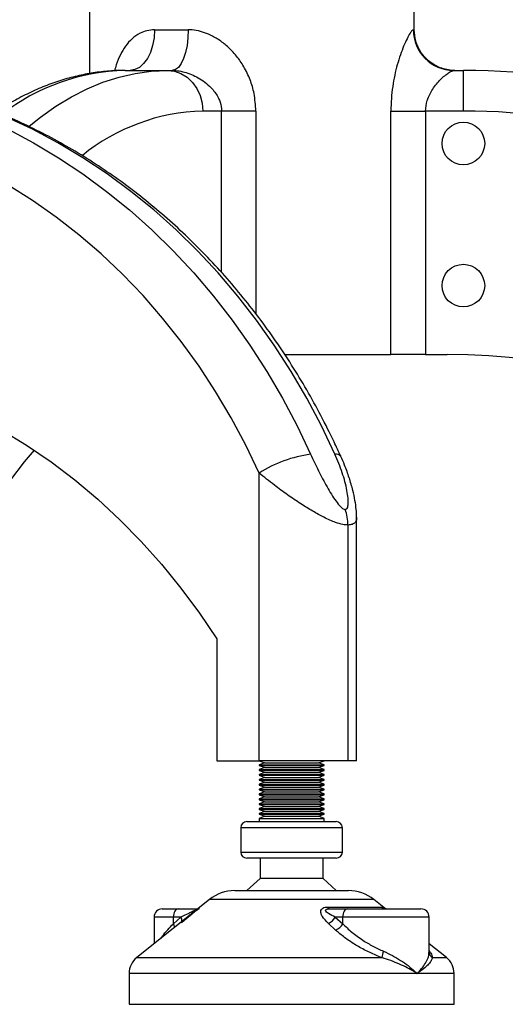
# Model space of a CAD drawing. Header units: millimetres. Extents: x 0 to 420, y 0 to 297.
# Tile 29 of 36: x 276.42 to 282.39, y 195.44 to 207.57. Entities that reach past the tile are written whole.
import ezdxf

# ---------------------------------------------------------------- set-up
doc = ezdxf.new("R2010")
doc.units = ezdxf.units.MM

msp = doc.modelspace()

# ---------------------------------------------------------------- linework, layer by layer
at = {"color": 7, "linetype": 'Continuous', "lineweight": 25}
for p, q in [((277.27843, 207.69479), (277.27843, 206.90513)), ((281.27452, 207.44479), (281.27452, 207.69479)), ((278.07781, 207.44479), (278.4935, 207.44479)), ((281.26398, 207.44479), (281.27452, 207.44479)), ((277.71862, 206.94479), (278.23824, 206.94479)), ((278.23824, 206.94479), (278.29727, 206.94479)), ((281.76036, 206.94479), (281.87843, 206.94479)), ((281.87843, 206.44479), (281.87843, 206.94479)), ((278.90354, 206.44479), (278.67125, 206.44479)), ((279.32493, 206.44479), (278.90354, 206.44479)), ((278.90354, 204.45717), (278.90354, 206.44479)), ((279.32493, 206.44479), (279.32493, 203.94787)), ((280.98676, 203.44479), (280.98676, 206.44479)), ((280.98676, 206.44479), (281.41384, 206.44479)), ((281.41384, 206.44479), (281.41384, 203.44479)), ((281.87843, 206.44479), (281.41384, 206.44479)), ((279.68449, 203.44479), (280.98676, 203.44479)), ((281.41384, 203.44479), (280.98676, 203.44479)), ((281.41384, 203.44479), (281.67843, 203.44479)), ((279.36501, 198.44479), (279.36501, 201.98721)), ((280.56501, 198.44479), (280.56501, 201.44249)), ((280.45783, 201.34625), (280.45783, 198.44479)), ((278.8454, 199.94479), (278.8454, 198.44479)), ((278.8454, 198.44479), (279.36501, 198.44479)), ((279.36501, 198.44479), (279.4337, 198.41979)), ((280.45783, 198.44479), (279.36501, 198.44479)), ((279.4337, 198.41979), (279.36501, 198.39479)), ((279.36501, 198.39479), (279.36501, 198.38479)), ((279.36501, 198.39479), (279.51068, 198.39479)), ((279.36501, 198.38479), (279.4337, 198.35979)), ((279.36501, 198.38479), (279.51068, 198.38479)), ((279.4337, 198.41979), (279.55436, 198.41979)), ((279.51068, 198.39479), (280.16501, 198.39479)), ((279.51068, 198.38479), (280.16501, 198.38479)), ((279.55436, 198.41979), (280.09632, 198.41979)), ((280.09632, 198.41979), (280.16501, 198.44479)), ((280.16501, 198.39479), (280.09632, 198.41979)), ((280.09632, 198.35979), (280.16501, 198.38479)), ((280.16501, 198.38479), (280.16501, 198.39479)), ((280.56501, 198.44479), (280.45783, 198.44479)), ((279.4337, 198.35979), (279.36501, 198.33479)), ((279.36501, 198.33479), (279.36501, 198.32479)), ((279.36501, 198.33479), (279.51068, 198.33479)), ((279.36501, 198.32479), (279.4337, 198.29979)), ((279.36501, 198.32479), (279.51068, 198.32479)), ((279.4337, 198.29979), (279.36501, 198.27479)), ((279.36501, 198.27479), (279.36501, 198.26479)), ((279.36501, 198.27479), (279.51068, 198.27479)), ((279.36501, 198.26479), (279.4337, 198.23979)), ((279.36501, 198.26479), (279.51068, 198.26479)), ((279.4337, 198.35979), (279.55436, 198.35979)), ((279.4337, 198.29979), (279.55436, 198.29979)), ((279.51068, 198.33479), (280.16501, 198.33479)), ((279.51068, 198.32479), (280.16501, 198.32479)), ((279.51068, 198.27479), (280.16501, 198.27479)), ((279.51068, 198.26479), (280.16501, 198.26479)), ((279.55436, 198.35979), (280.09632, 198.35979)), ((279.55436, 198.29979), (280.09632, 198.29979)), ((280.16501, 198.33479), (280.09632, 198.35979)), ((280.09632, 198.29979), (280.16501, 198.32479)), ((280.16501, 198.27479), (280.09632, 198.29979)), ((280.09632, 198.23979), (280.16501, 198.26479)), ((280.16501, 198.32479), (280.16501, 198.33479)), ((280.16501, 198.26479), (280.16501, 198.27479)), ((279.4337, 198.23979), (279.36501, 198.21479)), ((279.36501, 198.21479), (279.36501, 198.20479)), ((279.36501, 198.21479), (279.51068, 198.21479)), ((279.36501, 198.20479), (279.4337, 198.17979)), ((279.36501, 198.20479), (279.51068, 198.20479)), ((279.4337, 198.17979), (279.36501, 198.15479)), ((279.36501, 198.15479), (279.36501, 198.14479)), ((279.36501, 198.15479), (279.51068, 198.15479)), ((279.36501, 198.14479), (279.4337, 198.11979)), ((279.36501, 198.14479), (279.51068, 198.14479)), ((279.4337, 198.23979), (279.55436, 198.23979)), ((279.4337, 198.17979), (279.55436, 198.17979)), ((279.51068, 198.21479), (280.16501, 198.21479)), ((279.51068, 198.20479), (280.16501, 198.20479)), ((279.51068, 198.15479), (280.16501, 198.15479)), ((279.51068, 198.14479), (280.16501, 198.14479)), ((279.55436, 198.23979), (280.09632, 198.23979)), ((279.55436, 198.17979), (280.09632, 198.17979)), ((280.16501, 198.21479), (280.09632, 198.23979)), ((280.09632, 198.17979), (280.16501, 198.20479)), ((280.16501, 198.15479), (280.09632, 198.17979)), ((280.09632, 198.11979), (280.16501, 198.14479)), ((280.16501, 198.20479), (280.16501, 198.21479)), ((280.16501, 198.14479), (280.16501, 198.15479)), ((279.4337, 198.11979), (279.36501, 198.09479)), ((279.36501, 198.09479), (279.36501, 198.08479)), ((279.36501, 198.09479), (279.51068, 198.09479)), ((279.36501, 198.08479), (279.4337, 198.05979)), ((279.36501, 198.08479), (279.51068, 198.08479)), ((279.4337, 198.05979), (279.36501, 198.03479)), ((279.36501, 198.03479), (279.36501, 198.02479)), ((279.36501, 198.03479), (279.51068, 198.03479)), ((279.36501, 198.02479), (279.4337, 197.99979)), ((279.36501, 198.02479), (279.51068, 198.02479)), ((279.4337, 198.11979), (279.55436, 198.11979)), ((279.4337, 198.05979), (279.55436, 198.05979)), ((279.51068, 198.09479), (280.16501, 198.09479)), ((279.51068, 198.08479), (280.16501, 198.08479)), ((279.51068, 198.03479), (280.16501, 198.03479)), ((279.51068, 198.02479), (280.16501, 198.02479)), ((279.55436, 198.11979), (280.09632, 198.11979)), ((279.55436, 198.05979), (280.09632, 198.05979)), ((280.16501, 198.09479), (280.09632, 198.11979)), ((280.09632, 198.05979), (280.16501, 198.08479)), ((280.16501, 198.03479), (280.09632, 198.05979)), ((280.09632, 197.99979), (280.16501, 198.02479)), ((280.16501, 198.08479), (280.16501, 198.09479)), ((280.16501, 198.02479), (280.16501, 198.03479)), ((279.4337, 197.99979), (279.36501, 197.97479)), ((279.36501, 197.97479), (279.36501, 197.96479)), ((279.36501, 197.97479), (279.51068, 197.97479)), ((279.36501, 197.96479), (279.4337, 197.93979)), ((279.36501, 197.96479), (279.51068, 197.96479)), ((279.4337, 197.93979), (279.36501, 197.91479)), ((279.36501, 197.91479), (279.36501, 197.90479)), ((279.36501, 197.91479), (279.51068, 197.91479)), ((279.36501, 197.90479), (279.4337, 197.87979)), ((279.36501, 197.90479), (279.51068, 197.90479)), ((279.4337, 197.99979), (279.55436, 197.99979)), ((279.4337, 197.93979), (279.55436, 197.93979)), ((279.51068, 197.97479), (280.16501, 197.97479)), ((279.51068, 197.96479), (280.16501, 197.96479)), ((279.51068, 197.91479), (280.16501, 197.91479)), ((279.51068, 197.90479), (280.16501, 197.90479)), ((279.55436, 197.99979), (280.09632, 197.99979)), ((279.55436, 197.93979), (280.09632, 197.93979)), ((280.16501, 197.97479), (280.09632, 197.99979)), ((280.09632, 197.93979), (280.16501, 197.96479)), ((280.16501, 197.91479), (280.09632, 197.93979)), ((280.09632, 197.87979), (280.16501, 197.90479)), ((280.16501, 197.96479), (280.16501, 197.97479)), ((280.16501, 197.90479), (280.16501, 197.91479)), ((279.4337, 197.87979), (279.36501, 197.85479)), ((279.36501, 197.85479), (279.36501, 197.84479)), ((279.36501, 197.85479), (279.51068, 197.85479)), ((279.36501, 197.84479), (279.4337, 197.81979)), ((279.36501, 197.84479), (279.51068, 197.84479)), ((279.4337, 197.81979), (279.36501, 197.79479)), ((279.36501, 197.79479), (279.36501, 197.78479)), ((279.36501, 197.79479), (279.51068, 197.79479)), ((279.36501, 197.78479), (279.4337, 197.75979)), ((279.36501, 197.78479), (279.51068, 197.78479)), ((279.4337, 197.75979), (279.36501, 197.73479)), ((279.4337, 197.87979), (279.55436, 197.87979)), ((279.4337, 197.81979), (279.55436, 197.81979)), ((279.4337, 197.75979), (279.55436, 197.75979)), ((279.51068, 197.85479), (280.16501, 197.85479)), ((279.51068, 197.84479), (280.16501, 197.84479)), ((279.51068, 197.79479), (280.16501, 197.79479)), ((279.51068, 197.78479), (280.16501, 197.78479)), ((279.55436, 197.87979), (280.09632, 197.87979)), ((279.55436, 197.81979), (280.09632, 197.81979)), ((279.55436, 197.75979), (280.09632, 197.75979)), ((280.16501, 197.85479), (280.09632, 197.87979)), ((280.09632, 197.81979), (280.16501, 197.84479)), ((280.16501, 197.79479), (280.09632, 197.81979)), ((280.09632, 197.75979), (280.16501, 197.78479)), ((280.16501, 197.73479), (280.09632, 197.75979)), ((280.16501, 197.84479), (280.16501, 197.85479)), ((280.16501, 197.78479), (280.16501, 197.79479)), ((279.21501, 197.69479), (279.41531, 197.69479)), ((279.36501, 197.73479), (279.36501, 197.69479)), ((279.36501, 197.73479), (279.51068, 197.73479)), ((279.41531, 197.69479), (280.31501, 197.69479)), ((279.51068, 197.73479), (280.16501, 197.73479)), ((280.16501, 197.69479), (280.16501, 197.73479)), ((279.14001, 197.61979), (279.14001, 197.31979)), ((279.36763, 197.61979), (279.14001, 197.61979)), ((280.39001, 197.61979), (279.36763, 197.61979)), ((280.39001, 197.31979), (280.39001, 197.61979)), ((279.14001, 197.31979), (280.39001, 197.31979)), ((280.31501, 197.24479), (279.21501, 197.24479)), ((279.37751, 197.24479), (279.37751, 196.99479)), ((280.15251, 196.99479), (280.15251, 197.24479)), ((279.37751, 196.99479), (279.21501, 196.84479)), ((280.15251, 196.99479), (279.37751, 196.99479)), ((280.31501, 196.84479), (280.15251, 196.99479)), ((279.0654, 196.84479), (279.32019, 196.84479)), ((279.32019, 196.84479), (280.46462, 196.84479)), ((278.75305, 196.73523), (277.85884, 196.01985)), ((279.12159, 196.73523), (278.75305, 196.73523)), ((280.77697, 196.73523), (279.12159, 196.73523)), ((280.92057, 196.62035), (280.77697, 196.73523)), ((278.17302, 196.61979), (278.37333, 196.61979)), ((278.37333, 196.61979), (278.59965, 196.61979)), ((280.20654, 196.64171), (280.86926, 196.64171)), ((280.23097, 196.61979), (280.4573, 196.61979)), ((280.4573, 196.61979), (281.357, 196.61979)), ((278.07302, 196.51979), (278.07302, 196.1912)), ((278.30974, 196.51979), (278.07302, 196.51979)), ((278.40173, 196.51979), (278.30974, 196.51979)), ((278.30974, 196.43738), (278.40173, 196.51979)), ((278.30974, 196.43738), (278.30974, 196.51979)), ((280.30727, 196.35929), (280.21764, 196.44171)), ((280.30173, 196.51979), (280.39372, 196.43738)), ((280.39372, 196.51979), (280.30173, 196.51979)), ((280.39372, 196.43738), (280.39372, 196.51979)), ((281.457, 196.51979), (280.39372, 196.51979)), ((281.457, 196.08117), (281.457, 196.51979)), ((281.67118, 196.01985), (281.457, 196.1912)), ((277.85884, 196.01985), (280.87397, 196.01985)), ((281.49905, 196.01985), (281.67118, 196.01985)), ((277.76501, 195.82464), (277.76501, 195.44479)), ((281.30869, 195.82464), (277.76501, 195.82464)), ((281.76501, 195.82464), (281.30869, 195.82464)), ((281.76501, 195.44479), (281.76501, 195.82464)), ((277.76501, 195.44479), (278.49338, 195.44479)), ((278.49338, 195.44479), (281.76501, 195.44479))]:
    msp.add_line(p, q, dxfattribs=at)
at = {"color": 7, "linetype": 'Continuous', "lineweight": 25, "flags": 128}
for points in [[(278.07781, 207.44479), (278.07204, 207.34725), (278.05496, 207.25345), (278.02722, 207.16701), (277.9899, 207.09124), (277.94441, 207.02906), (277.89252, 206.98285), (277.83621, 206.9544), (277.77765, 206.94479)], [(278.4935, 207.44479), (278.48973, 207.34725), (278.47856, 207.25345), (278.46043, 207.16701), (278.43603, 207.09124), (278.40629, 207.02906), (278.37236, 206.98285), (278.33555, 206.9544), (278.29727, 206.94479)], [(276.53511, 206.25784), (276.67612, 206.37072), (276.86425, 206.50413), (277.05523, 206.62031), (277.24864, 206.71903), (277.4441, 206.80008), (277.6412, 206.86329), (277.83952, 206.90854), (278.03867, 206.93572), (278.23824, 206.94479)], [(278.23824, 206.94479), (278.32271, 206.93518), (278.40394, 206.90673), (278.47881, 206.86053), (278.54442, 206.79835), (278.59827, 206.72258), (278.63829, 206.63613), (278.66293, 206.54234), (278.67125, 206.44479)], [(279.36501, 201.98721), (279.20065, 202.33121), (279.02235, 202.66582), (278.83052, 202.99031), (278.62559, 203.30393), (278.40801, 203.60599), (278.17829, 203.89581), (277.93693, 204.17272), (277.68448, 204.43612), (277.4215, 204.68541), (277.14859, 204.92003), (276.86635, 205.13946), (276.57543, 205.34319), (276.27647, 205.53077), (275.97015, 205.70179), (275.65715, 205.85585), (275.33819, 205.99261), (275.01397, 206.11177), (274.68522, 206.21305), (274.35269, 206.29623), (274.01712, 206.36111), (273.67926, 206.40757), (273.33987, 206.43548), (272.99972, 206.44479)], [(280.299, 202.2183), (280.13228, 202.56805), (279.95197, 202.90869), (279.75846, 203.23952), (279.55213, 203.55987), (279.33341, 203.86906), (279.10276, 204.16647), (278.86065, 204.45147), (278.60759, 204.72349), (278.34408, 204.98195), (278.07068, 205.22632), (277.78795, 205.45611), (277.49648, 205.67083), (277.19686, 205.87005), (276.88971, 206.05335), (276.57568, 206.22035), (276.25539, 206.37072)], [(276.27568, 206.22035), (276.58971, 206.05335), (276.89686, 205.87005), (277.19648, 205.67083), (277.48795, 205.45611), (277.77068, 205.22632), (278.04408, 204.98195), (278.30759, 204.72349), (278.56065, 204.45147), (278.80276, 204.16647), (279.03341, 203.86906), (279.25213, 203.55987), (279.45846, 203.23952), (279.65197, 202.90869), (279.83228, 202.56805), (279.999, 202.2183)], [(272.82652, 203.44479), (273.17588, 203.43538), (273.52449, 203.40717), (273.87157, 203.36021), (274.21638, 203.29461), (274.55817, 203.21052), (274.89619, 203.10812), (275.2297, 202.98762), (275.55799, 202.8493), (275.88033, 202.69344), (276.19603, 202.5204), (276.50439, 202.33055), (276.80475, 202.1243), (277.09646, 201.90209), (277.37887, 201.66443), (277.65138, 201.41181), (277.91339, 201.14479), (278.16433, 200.86396), (278.40365, 200.56991), (278.63084, 200.2633), (278.8454, 199.94479)], [(276.59533, 202.27041), (276.47441, 202.1243), (276.306, 201.90209), (276.14295, 201.66443), (275.98561, 201.41181), (275.83434, 201.14479), (275.68946, 200.86396), (275.55129, 200.56991), (275.42012, 200.2633), (275.29625, 199.94479)], [(278.37333, 196.61979), (278.36092, 196.61787), (278.34899, 196.61218), (278.338, 196.60294), (278.32837, 196.5905), (278.32046, 196.57535), (278.31458, 196.55806), (278.31097, 196.5393), (278.30974, 196.51979)], [(280.4573, 196.61979), (280.44489, 196.61787), (280.43297, 196.61218), (280.42197, 196.60294), (280.41234, 196.5905), (280.40443, 196.57535), (280.39856, 196.55806), (280.39494, 196.5393), (280.39372, 196.51979)]]:
    msp.add_lwpolyline(points, dxfattribs=at)
at = {"color": 7, "linetype": 'Continuous', "lineweight": 25}
for centre in [(281.87843, 206.04479), (281.87843, 204.29479)]:
    msp.add_circle(centre, 0.2625, dxfattribs=at)
for centre, radius, start, end in [((281.76218, 207.44299), 0.4982, 179.792991, 269.791484), ((277.77691, 204.38154), 2.56392, 91.302617, 127.889517), ((281.87843, 198.15638), 8.78841, 27.52856, 90), ((278.7332, 203.99932), 2.44626, 91.451197, 129.193751), ((281.87843, 198.15638), 8.28841, 27.52856, 90), ((281.67843, 194.79444), 8.65036, 36.540612, 90), ((280.2031, 200.67319), 1.55853, 97.524814, 122.5299), ((280.31582, 202.15164), 0.06875, 37.147148, 104.164249), ((279.89033, 201.34699), 0.56751, 359.924986, 19.741059), ((279.21501, 197.61979), 0.075, 90, 180), ((280.31501, 197.61979), 0.075, 0, 90), ((279.21501, 197.31979), 0.075, 180, 270), ((280.31501, 197.31979), 0.075, 270, 0), ((279.0654, 196.34479), 0.5, 90, 128.659808), ((280.46462, 196.34479), 0.5, 51.340192, 90), ((278.17302, 196.51979), 0.1, 90, 180), ((280.23707, 196.65117), 0.03197, 197.22374, 259.001682), ((280.93049, 196.7163), 0.09651, 230.618184, 269.926294), ((281.357, 196.51979), 0.1, 0, 90), ((278.221, 196.38551), 0.1028, 3.437666, 30.306292), ((278.32497, 196.47292), 0.08994, 354.559294, 31.412706), ((280.15136, 196.5974), 0.16921, 293.059513, 332.701975), ((280.24381, 196.51644), 0.16948, 291.992885, 332.193511), ((281.3168, 195.93418), 0.45105, 158.710689, 169.049927), ((281.54667, 196.09713), 0.09077, 188.929564, 238.360434), ((278.01501, 195.82464), 0.25, 128.659808, 180), ((281.51501, 195.82464), 0.25, 0, 51.340192)]:
    msp.add_arc(centre, radius, start, end, dxfattribs=at)
for points, knots in [([(278.07781, 207.44479), (278.0465, 207.44261), (277.98385, 207.43824), (277.88977, 207.40241), (277.79975, 207.33955), (277.71935, 207.24812), (277.65578, 207.13861), (277.61192, 207.03564), (277.59332, 206.9659), (277.58665, 206.9409)], [0, 0, 0, 0, 0.12774268, 0.255576, 0.42140524, 0.58750944, 0.7486482, 0.90988091, 1, 1, 1, 1]), ([(279.32493, 206.44479), (279.32069, 206.51744), (279.31304, 206.64844), (279.25737, 206.83209), (279.18362, 206.98706), (279.08859, 207.12518), (278.98314, 207.23734), (278.86654, 207.32801), (278.75368, 207.38966), (278.64301, 207.42793), (278.55871, 207.44314), (278.50888, 207.4444), (278.4935, 207.44479)], [0, 0, 0, 0, 0.15030191, 0.27101837, 0.39501204, 0.50481364, 0.61739402, 0.71365636, 0.81276754, 0.88807493, 0.9654613, 1, 1, 1, 1]), ([(281.26398, 207.44479), (281.2585, 207.44261), (281.24754, 207.43824), (281.22085, 207.40241), (281.18582, 207.33957), (281.14443, 207.24804), (281.10321, 207.13888), (281.06529, 207.01775), (281.03278, 206.8866), (281.0073, 206.74641), (280.99019, 206.5982), (280.9879, 206.49593), (280.98676, 206.44479)], [0, 0, 0, 0, 0.08216493, 0.16438817, 0.27105063, 0.37788995, 0.48153546, 0.58524141, 0.68671346, 0.78819095, 0.89409856, 1, 1, 1, 1]), ([(281.7753, 206.94479), (281.76315, 206.94507), (281.69493, 206.94663), (281.57162, 206.97774), (281.44563, 207.05985), (281.34871, 207.17152), (281.28634, 207.29753), (281.27818, 207.39919), (281.27452, 207.44479)], [0, 0, 0, 0, 0.04654967, 0.26146719, 0.47645641, 0.61150819, 0.8257129, 1, 1, 1, 1]), ([(280.37074, 202.19291), (280.34354, 202.25217), (280.26574, 202.42166), (280.12785, 202.69558), (279.95356, 203.01162), (279.7675, 203.31882), (279.57022, 203.61671), (279.36203, 203.90474), (279.14332, 204.18237), (278.91448, 204.44909), (278.67593, 204.70443), (278.42811, 204.9479), (278.17147, 205.17908), (277.90649, 205.39753), (277.63365, 205.60287), (277.35345, 205.79472), (277.06641, 205.97274), (276.77307, 206.1366), (276.47395, 206.28602), (276.16961, 206.42075), (275.8606, 206.54053), (275.54749, 206.64518), (275.23084, 206.73451), (274.91123, 206.80837), (274.58923, 206.86663), (274.26542, 206.90924), (273.94608, 206.93551), (273.70731, 206.94419), (273.57709, 206.94469), (273.54972, 206.94479)], [0, 0, 0, 0, 0.02098663, 0.06002289, 0.09905775, 0.13808462, 0.17710218, 0.216109, 0.25510361, 0.29408447, 0.33305002, 0.3719987, 0.41092899, 0.44983946, 0.48872882, 0.52759595, 0.56643998, 0.60526031, 0.64405667, 0.68282918, 0.72157835, 0.76030512, 0.79901085, 0.83769736, 0.87636686, 0.91502194, 0.95366551, 0.99026357, 1, 1, 1, 1]), ([(277.71862, 206.94479), (277.67924, 206.94425), (277.57268, 206.94278), (277.39919, 206.92742), (277.19891, 206.89475), (276.99989, 206.84626), (276.80238, 206.78219), (276.60652, 206.70273), (276.41286, 206.60694), (276.25378, 206.51714), (276.16104, 206.45395), (276.13048, 206.43313)], [0, 0, 0, 0, 0.07159289, 0.19370021, 0.31590715, 0.43851817, 0.56181527, 0.68603172, 0.81133715, 0.93782774, 1, 1, 1, 1]), ([(278.29727, 206.94479), (278.32524, 206.94342), (278.38225, 206.94061), (278.4995, 206.91205), (278.64479, 206.84631), (278.7804, 206.7378), (278.85539, 206.6309), (278.8949, 206.53741), (278.90011, 206.48154), (278.90354, 206.44479)], [0, 0, 0, 0, 0.099916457, 0.203665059, 0.416996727, 0.647069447, 0.806947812, 0.873010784, 1, 1, 1, 1]), ([(281.41384, 206.44479), (281.41778, 206.48884), (281.42245, 206.54122), (281.45635, 206.63888), (281.51371, 206.74083), (281.59588, 206.83306), (281.66253, 206.89199), (281.71914, 206.93337), (281.7449, 206.94051), (281.76036, 206.94479)], [0, 0, 0, 0, 0.15198182, 0.1807421, 0.37188924, 0.58768861, 0.70321644, 0.8218358, 1, 1, 1, 1]), ([(279.999, 202.2183), (280.03029, 202.15085), (280.09285, 202.016), (280.181, 201.85043), (280.25414, 201.72511), (280.30907, 201.64149), (280.35849, 201.57931), (280.39875, 201.54412), (280.41662, 201.54034), (280.42448, 201.53868)], [0, 0, 0, 0, 0.26459111, 0.5288945, 0.65139049, 0.77356044, 0.88506117, 0.94946208, 1, 1, 1, 1]), ([(280.42448, 201.53868), (280.43091, 201.54001), (280.43846, 201.54157), (280.44942, 201.5531), (280.45928, 201.57513), (280.46385, 201.62034), (280.46074, 201.68765), (280.44182, 201.80989), (280.39303, 201.99253), (280.33067, 202.14225), (280.299, 202.2183)], [0, 0, 0, 0, 0.04803922, 0.05641953, 0.11426568, 0.19597234, 0.28118016, 0.41278722, 0.70171888, 1, 1, 1, 1]), ([(280.56479, 201.44329), (280.56489, 201.4459), (280.56604, 201.47831), (280.56043, 201.54718), (280.5458, 201.6545), (280.51736, 201.78359), (280.47558, 201.92861), (280.42548, 202.06933), (280.38616, 202.15643), (280.36979, 202.1927)], [0, 0, 0, 0, 0.01019017, 0.1267072, 0.27149182, 0.43577478, 0.64524081, 0.85226118, 1, 1, 1, 1]), ([(280.45783, 201.34625), (280.43741, 201.34769), (280.39355, 201.35078), (280.29502, 201.38046), (280.16947, 201.43617), (280.02369, 201.51668), (279.87308, 201.61039), (279.71407, 201.71878), (279.53798, 201.84738), (279.42672, 201.93732), (279.36501, 201.98721)], [0, 0, 0, 0, 0.079614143, 0.171020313, 0.303871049, 0.42142047, 0.543194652, 0.6810293, 0.823082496, 1, 1, 1, 1]), ([(280.56276, 201.44339), (280.56339, 201.43613), (280.5657, 201.40937), (280.5493, 201.37851), (280.51486, 201.35127), (280.47734, 201.34796), (280.45783, 201.34625)], [0, 0, 0, 0, 0.1193968, 0.43994338, 0.70881827, 1, 1, 1, 1]), ([(278.59965, 196.61979), (278.60023, 196.61952), (278.60108, 196.61911), (278.59628, 196.61523), (278.58974, 196.61085), (278.58162, 196.60597), (278.56695, 196.59767), (278.53852, 196.58279), (278.47874, 196.55404), (278.43323, 196.5338), (278.40173, 196.51979)], [0, 0, 0, 0, 0.09136525, 0.13518159, 0.17135967, 0.21962148, 0.24640588, 0.35507913, 0.55366458, 1, 1, 1, 1]), ([(278.40961, 196.44916), (278.41605, 196.45493), (278.43769, 196.47432), (278.47726, 196.50762), (278.52302, 196.54537), (278.56209, 196.57658), (278.59244, 196.6), (278.61378, 196.61542), (278.62502, 196.6229), (278.63022, 196.62578), (278.62963, 196.6255), (278.62948, 196.62543)], [0, 0, 0, 0, 0.09624022, 0.32321667, 0.50921484, 0.65716296, 0.77743066, 0.86577863, 0.93320356, 0.98354554, 1, 1, 1, 1]), ([(280.21764, 196.44171), (280.19004, 196.46932), (280.15042, 196.50895), (280.12426, 196.56442), (280.12211, 196.59832), (280.13738, 196.62282), (280.16157, 196.63652), (280.18665, 196.64129), (280.20219, 196.64161), (280.20654, 196.64171)], [0, 0, 0, 0, 0.3600266, 0.51681392, 0.67470995, 0.77308011, 0.86977971, 0.96362553, 1, 1, 1, 1]), ([(280.30173, 196.51979), (280.27301, 196.53322), (280.23294, 196.55194), (280.19532, 196.5797), (280.1828, 196.59533), (280.18386, 196.60544), (280.18739, 196.61044), (280.19309, 196.61413), (280.2044, 196.61798), (280.21747, 196.61961), (280.22785, 196.61975), (280.23097, 196.61979)], [0, 0, 0, 0, 0.42781978, 0.59680931, 0.74279575, 0.78873832, 0.8180494, 0.85914006, 0.88891799, 0.96662787, 1, 1, 1, 1]), ([(280.86926, 196.64171), (280.87298, 196.64085), (280.8805, 196.63912), (280.89455, 196.63116), (280.90454, 196.62401), (280.90477, 196.62385)], [0, 0, 0, 0, 0.48930436, 0.98811079, 1, 1, 1, 1]), ([(280.93039, 196.62058), (280.92705, 196.62039), (280.91726, 196.61983), (280.90629, 196.62313), (280.90027, 196.62554), (280.90048, 196.62545), (280.90055, 196.62542)], [0, 0, 0, 0, 0.19821432, 0.58094062, 0.8564318, 1, 1, 1, 1]), ([(278.15455, 196.25642), (278.16162, 196.26641), (278.18536, 196.29996), (278.23779, 196.36059), (278.28648, 196.41255), (278.30974, 196.43738)], [0, 0, 0, 0, 0.181226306, 0.608810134, 1, 1, 1, 1]), ([(280.39372, 196.43738), (280.42998, 196.4021), (280.50372, 196.33036), (280.63151, 196.23854), (280.76421, 196.15905), (280.85191, 196.11855), (280.89653, 196.09794)], [0, 0, 0, 0, 0.26823696, 0.54554149, 0.76877371, 1, 1, 1, 1]), ([(280.87397, 196.01985), (280.82567, 196.0396), (280.72718, 196.07988), (280.58755, 196.15353), (280.45843, 196.23523), (280.36741, 196.30491), (280.3203, 196.34751), (280.30727, 196.35929)], [0, 0, 0, 0, 0.22376691, 0.45639837, 0.6809943, 0.91177223, 1, 1, 1, 1]), ([(280.89653, 196.09794), (280.93333, 196.08083), (281.00694, 196.04658), (281.10789, 195.98583), (281.19994, 195.92116), (281.26494, 195.8667), (281.29881, 195.83445), (281.30843, 195.8249), (281.30869, 195.82464)], [0, 0, 0, 0, 0.221994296, 0.444188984, 0.67378749, 0.903450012, 0.997318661, 1, 1, 1, 1]), ([(281.30869, 195.82464), (281.30896, 195.8249), (281.31856, 195.83445), (281.34935, 195.86646), (281.39413, 195.92093), (281.43273, 195.98526), (281.45461, 196.04021), (281.45481, 196.06919), (281.45489, 196.08117)], [0, 0, 0, 0, 0.00288451, 0.10386572, 0.3483351, 0.59793203, 0.83384012, 1, 1, 1, 1]), ([(281.457, 196.10784), (281.46457, 196.097), (281.48753, 196.06416), (281.49443, 196.03763), (281.49905, 196.01985)], [0, 0, 0, 0, 0.33011106, 1, 1, 1, 1]), ([(281.30869, 195.82464), (281.30841, 195.82482), (281.29785, 195.83164), (281.26083, 195.8547), (281.19104, 195.89364), (281.09381, 195.93988), (280.9883, 195.98327), (280.91207, 196.00766), (280.87397, 196.01985)], [0, 0, 0, 0, 0.00257002, 0.0961537, 0.32525092, 0.55431033, 0.77721318, 1, 1, 1, 1]), ([(281.49905, 196.01985), (281.49502, 196.00779), (281.48687, 195.98339), (281.45333, 195.94017), (281.40507, 195.89378), (281.35413, 195.85485), (281.31952, 195.83164), (281.30897, 195.82482), (281.30869, 195.82464)], [0, 0, 0, 0, 0.2205186, 0.44569041, 0.67274829, 0.90384734, 0.99743001, 1, 1, 1, 1])]:
    msp.add_open_spline(points, degree=3, knots=knots, dxfattribs=at)

doc.saveas('drawing.dxf')
